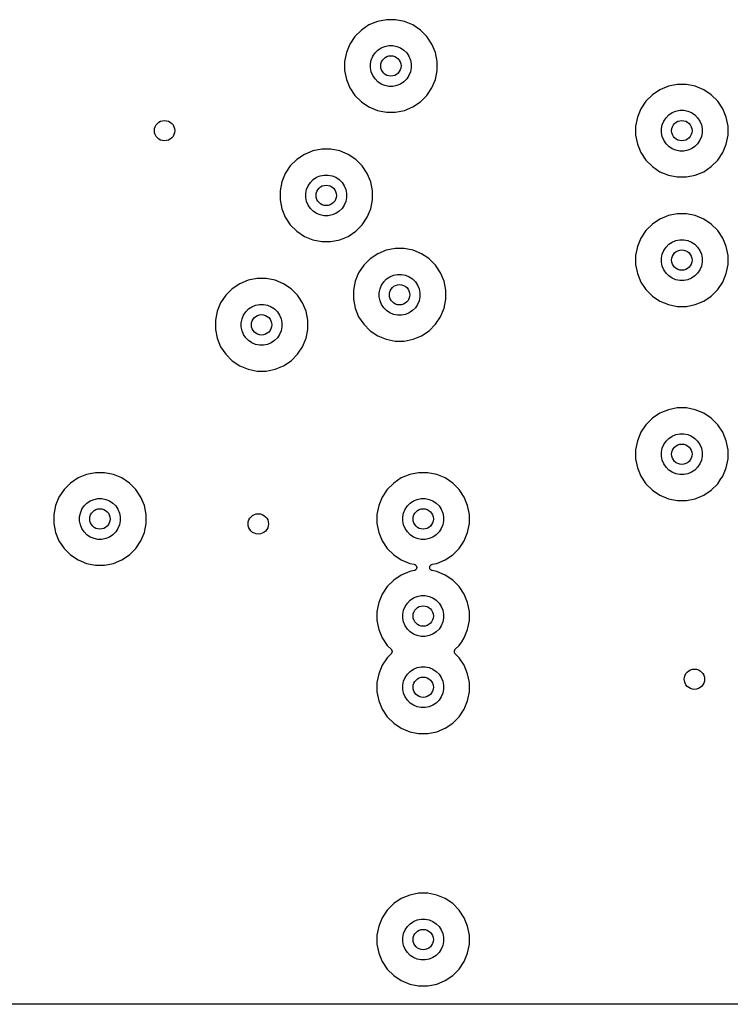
# Model space of a CAD drawing. Extents: x 1 to 139, y -76 to -1.
# Tile 9 of 26: x 40 to 54, y -76 to -56. Entities that reach past the tile are written whole.
import ezdxf

# ---------------------------------------------------------------- set-up
doc = ezdxf.new("R2010")
doc.units = 0
doc.header["$MEASUREMENT"] = 0
doc.layers.add('BLACK', color=7, linetype='CONTINUOUS')

msp = doc.modelspace()

# ---------------------------------------------------------------- linework, layer by layer
at = {"layer": 'BLACK', "linetype": 'CONTINUOUS'}
for p, q in [((47.1949, -56.3453), (47.0462, -56.4447)), ((47.3601, -56.2769), (47.1949, -56.3453)), ((47.5356, -56.242), (47.3601, -56.2769)), ((47.7144, -56.242), (47.5356, -56.242)), ((47.8899, -56.2769), (47.7144, -56.242)), ((48.0551, -56.3453), (47.8899, -56.2769)), ((48.2038, -56.4447), (48.0551, -56.3453)), ((46.9197, -56.5712), (46.8203, -56.7199)), ((47.0462, -56.4447), (46.9197, -56.5712)), ((48.3303, -56.5712), (48.2038, -56.4447)), ((48.4297, -56.7199), (48.3303, -56.5712)), ((46.8203, -56.7199), (46.7519, -56.8851)), ((47.37, -56.8393), (47.4355, -56.7955)), ((47.4355, -56.7955), (47.5083, -56.7654)), ((47.5083, -56.7654), (47.5856, -56.75)), ((47.5856, -56.75), (47.6644, -56.75)), ((47.6644, -56.75), (47.7417, -56.7654)), ((47.7417, -56.7654), (47.8145, -56.7955)), ((47.8145, -56.7955), (47.88, -56.8393)), ((48.4981, -56.8851), (48.4297, -56.7199)), ((46.7519, -56.8851), (46.717, -57.0606)), ((47.2404, -57.0333), (47.2705, -56.9605)), ((47.2705, -56.9605), (47.3143, -56.895)), ((47.3143, -56.895), (47.37, -56.8393)), ((47.88, -56.8393), (47.9357, -56.895)), ((47.9357, -56.895), (47.9795, -56.9605)), ((47.9795, -56.9605), (48.0096, -57.0333)), ((48.533, -57.0606), (48.4981, -56.8851)), ((46.717, -57.0606), (46.717, -57.2394)), ((47.225, -57.1106), (47.2404, -57.0333)), ((47.225, -57.1894), (47.225, -57.1106)), ((47.2404, -57.2667), (47.225, -57.1894)), ((48.0096, -57.0333), (48.025, -57.1106)), ((48.025, -57.1894), (48.0096, -57.2667)), ((48.025, -57.1106), (48.025, -57.1894)), ((48.533, -57.2394), (48.533, -57.0606)), ((46.717, -57.2394), (46.7519, -57.4149)), ((47.2705, -57.3395), (47.2404, -57.2667)), ((47.3143, -57.405), (47.2705, -57.3395)), ((47.9795, -57.3395), (47.9357, -57.405)), ((48.0096, -57.2667), (47.9795, -57.3395)), ((48.4981, -57.4149), (48.533, -57.2394)), ((46.7519, -57.4149), (46.8203, -57.5801)), ((46.8203, -57.5801), (46.9197, -57.7288)), ((47.37, -57.4607), (47.3143, -57.405)), ((47.4355, -57.5045), (47.37, -57.4607)), ((47.5083, -57.5346), (47.4355, -57.5045)), ((47.5856, -57.55), (47.5083, -57.5346)), ((47.6644, -57.55), (47.5856, -57.55)), ((47.7417, -57.5346), (47.6644, -57.55)), ((47.8145, -57.5045), (47.7417, -57.5346)), ((47.88, -57.4607), (47.8145, -57.5045)), ((47.9357, -57.405), (47.88, -57.4607)), ((48.3303, -57.7288), (48.4297, -57.5801)), ((48.4297, -57.5801), (48.4981, -57.4149)), ((53.0751, -57.5469), (52.9099, -57.6153)), ((53.2506, -57.512), (53.0751, -57.5469)), ((53.4294, -57.512), (53.2506, -57.512)), ((53.6049, -57.5469), (53.4294, -57.512)), ((53.7701, -57.6153), (53.6049, -57.5469)), ((46.9197, -57.7288), (47.0462, -57.8553)), ((48.2038, -57.8553), (48.3303, -57.7288)), ((52.7612, -57.7147), (52.6347, -57.8412)), ((52.9099, -57.6153), (52.7612, -57.7147)), ((53.9188, -57.7147), (53.7701, -57.6153)), ((54.0453, -57.8412), (53.9188, -57.7147)), ((47.0462, -57.8553), (47.1949, -57.9547)), ((47.1949, -57.9547), (47.3601, -58.0231)), ((47.8899, -58.0231), (48.0551, -57.9547)), ((48.0551, -57.9547), (48.2038, -57.8553)), ((52.6347, -57.8412), (52.5353, -57.9899)), ((54.1447, -57.9899), (54.0453, -57.8412)), ((47.3601, -58.0231), (47.5356, -58.058)), ((47.5356, -58.058), (47.7144, -58.058)), ((47.7144, -58.058), (47.8899, -58.0231)), ((52.4669, -58.1551), (52.432, -58.3306)), ((52.5353, -57.9899), (52.4669, -58.1551)), ((53.0293, -58.165), (53.085, -58.1093)), ((53.085, -58.1093), (53.1505, -58.0655)), ((53.1505, -58.0655), (53.2233, -58.0354)), ((53.2233, -58.0354), (53.3006, -58.02)), ((53.3006, -58.02), (53.3794, -58.02)), ((53.3794, -58.02), (53.4567, -58.0354)), ((53.4567, -58.0354), (53.5295, -58.0655)), ((53.5295, -58.0655), (53.595, -58.1093)), ((53.595, -58.1093), (53.6507, -58.165)), ((54.2131, -58.1551), (54.1447, -57.9899)), ((54.248, -58.3306), (54.2131, -58.1551)), ((52.432, -58.3306), (52.432, -58.5094)), ((52.94, -58.3806), (52.9554, -58.3033)), ((52.9554, -58.3033), (52.9855, -58.2305)), ((52.9855, -58.2305), (53.0293, -58.165)), ((53.6507, -58.165), (53.6945, -58.2305)), ((53.6945, -58.2305), (53.7246, -58.3033)), ((53.7246, -58.3033), (53.74, -58.3806)), ((54.248, -58.5094), (54.248, -58.3306)), ((52.432, -58.5094), (52.4669, -58.6849)), ((52.94, -58.4594), (52.94, -58.3806)), ((52.9554, -58.5367), (52.94, -58.4594)), ((52.9855, -58.6095), (52.9554, -58.5367)), ((53.7246, -58.5367), (53.6945, -58.6095)), ((53.74, -58.4594), (53.7246, -58.5367)), ((53.74, -58.3806), (53.74, -58.4594)), ((54.2131, -58.6849), (54.248, -58.5094)), ((52.4669, -58.6849), (52.5353, -58.8501)), ((53.0293, -58.675), (52.9855, -58.6095)), ((53.085, -58.7307), (53.0293, -58.675)), ((53.1505, -58.7745), (53.085, -58.7307)), ((53.595, -58.7307), (53.5295, -58.7745)), ((53.6507, -58.675), (53.595, -58.7307)), ((53.6945, -58.6095), (53.6507, -58.675)), ((54.1447, -58.8501), (54.2131, -58.6849)), ((45.9249, -58.8853), (45.7762, -58.9847)), ((46.0901, -58.8169), (45.9249, -58.8853)), ((46.2656, -58.782), (46.0901, -58.8169)), ((46.4444, -58.782), (46.2656, -58.782)), ((46.6199, -58.8169), (46.4444, -58.782)), ((46.7851, -58.8853), (46.6199, -58.8169)), ((46.9338, -58.9847), (46.7851, -58.8853)), ((52.5353, -58.8501), (52.6347, -58.9988)), ((53.2233, -58.8046), (53.1505, -58.7745)), ((53.3006, -58.82), (53.2233, -58.8046)), ((53.3794, -58.82), (53.3006, -58.82)), ((53.4567, -58.8046), (53.3794, -58.82)), ((53.5295, -58.7745), (53.4567, -58.8046)), ((54.0453, -58.9988), (54.1447, -58.8501)), ((45.6497, -59.1112), (45.5503, -59.2599)), ((45.7762, -58.9847), (45.6497, -59.1112)), ((47.0603, -59.1112), (46.9338, -58.9847)), ((47.1597, -59.2599), (47.0603, -59.1112)), ((52.6347, -58.9988), (52.7612, -59.1253)), ((52.7612, -59.1253), (52.9099, -59.2247)), ((53.7701, -59.2247), (53.9188, -59.1253)), ((53.9188, -59.1253), (54.0453, -58.9988)), ((45.5503, -59.2599), (45.4819, -59.4251)), ((46.1655, -59.3355), (46.2383, -59.3054)), ((46.2383, -59.3054), (46.3156, -59.29)), ((46.3156, -59.29), (46.3944, -59.29)), ((46.3944, -59.29), (46.4717, -59.3054)), ((46.4717, -59.3054), (46.5445, -59.3355)), ((47.2281, -59.4251), (47.1597, -59.2599)), ((52.9099, -59.2247), (53.0751, -59.2931)), ((53.0751, -59.2931), (53.2506, -59.328)), ((53.4294, -59.328), (53.6049, -59.2931)), ((53.6049, -59.2931), (53.7701, -59.2247)), ((45.4819, -59.4251), (45.447, -59.6006)), ((45.9704, -59.5733), (46.0005, -59.5005)), ((46.0005, -59.5005), (46.0443, -59.435)), ((46.0443, -59.435), (46.1, -59.3793)), ((46.1, -59.3793), (46.1655, -59.3355)), ((46.5445, -59.3355), (46.61, -59.3793)), ((46.61, -59.3793), (46.6657, -59.435)), ((46.6657, -59.435), (46.7095, -59.5005)), ((46.7095, -59.5005), (46.7396, -59.5733)), ((47.263, -59.6006), (47.2281, -59.4251)), ((53.2506, -59.328), (53.4294, -59.328)), ((45.447, -59.6006), (45.447, -59.7794)), ((45.955, -59.6506), (45.9704, -59.5733)), ((45.955, -59.7294), (45.955, -59.6506)), ((46.7396, -59.5733), (46.755, -59.6506)), ((46.755, -59.6506), (46.755, -59.7294)), ((47.263, -59.7794), (47.263, -59.6006)), ((45.447, -59.7794), (45.4819, -59.9549)), ((45.9704, -59.8067), (45.955, -59.7294)), ((46.0005, -59.8795), (45.9704, -59.8067)), ((46.0443, -59.945), (46.0005, -59.8795)), ((46.7095, -59.8795), (46.6657, -59.945)), ((46.7396, -59.8067), (46.7095, -59.8795)), ((46.755, -59.7294), (46.7396, -59.8067)), ((47.2281, -59.9549), (47.263, -59.7794)), ((45.4819, -59.9549), (45.5503, -60.1201)), ((46.1, -60.0007), (46.0443, -59.945)), ((46.1655, -60.0445), (46.1, -60.0007)), ((46.2383, -60.0746), (46.1655, -60.0445)), ((46.3156, -60.09), (46.2383, -60.0746)), ((46.3944, -60.09), (46.3156, -60.09)), ((46.4717, -60.0746), (46.3944, -60.09)), ((46.5445, -60.0445), (46.4717, -60.0746)), ((46.61, -60.0007), (46.5445, -60.0445)), ((46.6657, -59.945), (46.61, -60.0007)), ((47.1597, -60.1201), (47.2281, -59.9549)), ((53.0751, -60.0869), (52.9099, -60.1553)), ((53.2506, -60.052), (53.0751, -60.0869)), ((53.4294, -60.052), (53.2506, -60.052)), ((53.6049, -60.0869), (53.4294, -60.052)), ((53.7701, -60.1553), (53.6049, -60.0869)), ((45.5503, -60.1201), (45.6497, -60.2688)), ((45.6497, -60.2688), (45.7762, -60.3953)), ((46.9338, -60.3953), (47.0603, -60.2688)), ((47.0603, -60.2688), (47.1597, -60.1201)), ((52.7612, -60.2547), (52.6347, -60.3812)), ((52.9099, -60.1553), (52.7612, -60.2547)), ((53.9188, -60.2547), (53.7701, -60.1553)), ((54.0453, -60.3812), (53.9188, -60.2547)), ((45.7762, -60.3953), (45.9249, -60.4947)), ((46.7851, -60.4947), (46.9338, -60.3953)), ((52.6347, -60.3812), (52.5353, -60.5299)), ((54.1447, -60.5299), (54.0453, -60.3812)), ((45.9249, -60.4947), (46.0901, -60.5631)), ((46.0901, -60.5631), (46.2656, -60.598)), ((46.2656, -60.598), (46.4444, -60.598)), ((46.4444, -60.598), (46.6199, -60.5631)), ((46.6199, -60.5631), (46.7851, -60.4947)), ((52.5353, -60.5299), (52.4669, -60.6951)), ((53.0293, -60.705), (53.085, -60.6493)), ((53.085, -60.6493), (53.1505, -60.6055)), ((53.1505, -60.6055), (53.2233, -60.5754)), ((53.2233, -60.5754), (53.3006, -60.56)), ((53.3006, -60.56), (53.3794, -60.56)), ((53.3794, -60.56), (53.4567, -60.5754)), ((53.4567, -60.5754), (53.5295, -60.6055)), ((53.5295, -60.6055), (53.595, -60.6493)), ((53.595, -60.6493), (53.6507, -60.705)), ((54.2131, -60.6951), (54.1447, -60.5299)), ((47.3656, -60.8353), (47.2169, -60.9347)), ((47.5308, -60.7669), (47.3656, -60.8353)), ((47.7063, -60.732), (47.5308, -60.7669)), ((47.8851, -60.732), (47.7063, -60.732)), ((48.0606, -60.7669), (47.8851, -60.732)), ((48.2258, -60.8353), (48.0606, -60.7669)), ((48.3482, -60.9171), (48.2258, -60.8353)), ((52.4669, -60.6951), (52.432, -60.8706)), ((52.94, -60.9206), (52.9554, -60.8433)), ((52.9554, -60.8433), (52.9855, -60.7705)), ((52.9855, -60.7705), (53.0293, -60.705)), ((53.6507, -60.705), (53.6945, -60.7705)), ((53.6945, -60.7705), (53.7246, -60.8433)), ((53.7246, -60.8433), (53.74, -60.9206)), ((54.248, -60.8706), (54.2131, -60.6951)), ((47.2169, -60.9347), (47.0904, -61.0612)), ((48.3745, -60.9347), (48.3482, -60.9171)), ((48.3482, -60.9171), (48.3482, -60.9171)), ((48.501, -61.0612), (48.3745, -60.9347)), ((52.432, -60.8706), (52.432, -61.0494)), ((52.432, -61.0494), (52.4669, -61.2249)), ((52.94, -60.9994), (52.94, -60.9206)), ((52.9554, -61.0767), (52.94, -60.9994)), ((53.74, -60.9994), (53.7246, -61.0767)), ((53.74, -60.9206), (53.74, -60.9994)), ((54.2131, -61.2249), (54.248, -61.0494)), ((54.248, -61.0494), (54.248, -60.8706)), ((46.991, -61.2099), (46.9226, -61.3751)), ((47.0904, -61.0612), (46.991, -61.2099)), ((47.679, -61.2554), (47.7563, -61.24)), ((47.7563, -61.24), (47.8351, -61.24)), ((47.8351, -61.24), (47.9124, -61.2554)), ((48.6004, -61.2099), (48.501, -61.0612)), ((48.6688, -61.3751), (48.6004, -61.2099)), ((52.4669, -61.2249), (52.5353, -61.3901)), ((52.9855, -61.1495), (52.9554, -61.0767)), ((53.0293, -61.215), (52.9855, -61.1495)), ((53.085, -61.2707), (53.0293, -61.215)), ((53.6507, -61.215), (53.595, -61.2707)), ((53.6945, -61.1495), (53.6507, -61.215)), ((53.7246, -61.0767), (53.6945, -61.1495)), ((54.1447, -61.3901), (54.2131, -61.2249)), ((44.6549, -61.4253), (44.5062, -61.5247)), ((44.8201, -61.3569), (44.6549, -61.4253)), ((44.9956, -61.322), (44.8201, -61.3569)), ((45.1744, -61.322), (44.9956, -61.322)), ((45.3499, -61.3569), (45.1744, -61.322)), ((45.5151, -61.4253), (45.3499, -61.3569)), ((45.6638, -61.5247), (45.5151, -61.4253)), ((46.9226, -61.3751), (46.8877, -61.5506)), ((47.4412, -61.4505), (47.485, -61.385)), ((47.485, -61.385), (47.5407, -61.3293)), ((47.5407, -61.3293), (47.6062, -61.2855)), ((47.6062, -61.2855), (47.679, -61.2554)), ((47.9124, -61.2554), (47.9852, -61.2855)), ((47.9852, -61.2855), (48.0507, -61.3293)), ((48.0507, -61.3293), (48.1064, -61.385)), ((48.1064, -61.385), (48.1502, -61.4505)), ((48.7037, -61.5506), (48.6688, -61.3751)), ((52.5353, -61.3901), (52.6347, -61.5388)), ((53.1505, -61.3145), (53.085, -61.2707)), ((53.2233, -61.3446), (53.1505, -61.3145)), ((53.3006, -61.36), (53.2233, -61.3446)), ((53.3794, -61.36), (53.3006, -61.36)), ((53.4567, -61.3446), (53.3794, -61.36)), ((53.5295, -61.3145), (53.4567, -61.3446)), ((53.595, -61.2707), (53.5295, -61.3145)), ((54.0453, -61.5388), (54.1447, -61.3901)), ((44.5062, -61.5247), (44.3797, -61.6512)), ((45.7903, -61.6512), (45.6638, -61.5247)), ((46.8877, -61.5506), (46.8877, -61.7294)), ((47.3957, -61.6006), (47.4111, -61.5233)), ((47.3957, -61.6794), (47.3957, -61.6006)), ((47.4111, -61.5233), (47.4412, -61.4505)), ((48.1502, -61.4505), (48.1803, -61.5233)), ((48.1803, -61.5233), (48.1957, -61.6006)), ((48.1957, -61.6006), (48.1957, -61.6794)), ((48.7037, -61.7294), (48.7037, -61.5506)), ((52.6347, -61.5388), (52.7612, -61.6653)), ((53.9188, -61.6653), (54.0453, -61.5388)), ((44.2803, -61.7999), (44.2119, -61.9651)), ((44.3797, -61.6512), (44.2803, -61.7999)), ((44.9683, -61.8454), (45.0456, -61.83)), ((45.0456, -61.83), (45.1244, -61.83)), ((45.1244, -61.83), (45.2017, -61.8454)), ((45.8897, -61.7999), (45.7903, -61.6512)), ((45.9581, -61.9651), (45.8897, -61.7999)), ((46.8877, -61.7294), (46.9226, -61.9049)), ((47.4111, -61.7567), (47.3957, -61.6794)), ((47.4412, -61.8295), (47.4111, -61.7567)), ((47.485, -61.895), (47.4412, -61.8295)), ((48.1502, -61.8295), (48.1064, -61.895)), ((48.1803, -61.7567), (48.1502, -61.8295)), ((48.1957, -61.6794), (48.1803, -61.7567)), ((48.6688, -61.9049), (48.7037, -61.7294)), ((52.7612, -61.6653), (52.9099, -61.7647)), ((52.9099, -61.7647), (53.0751, -61.8331)), ((53.0751, -61.8331), (53.2506, -61.868)), ((53.4294, -61.868), (53.6049, -61.8331)), ((53.6049, -61.8331), (53.7701, -61.7647)), ((53.7701, -61.7647), (53.9188, -61.6653)), ((44.2119, -61.9651), (44.177, -62.1406)), ((44.7305, -62.0405), (44.7743, -61.975)), ((44.7743, -61.975), (44.83, -61.9193)), ((44.83, -61.9193), (44.8955, -61.8755)), ((44.8955, -61.8755), (44.9683, -61.8454)), ((45.2017, -61.8454), (45.2745, -61.8755)), ((45.2745, -61.8755), (45.34, -61.9193)), ((45.34, -61.9193), (45.3957, -61.975)), ((45.3957, -61.975), (45.4395, -62.0405)), ((45.993, -62.1406), (45.9581, -61.9651)), ((46.9226, -61.9049), (46.991, -62.0701)), ((47.5407, -61.9507), (47.485, -61.895)), ((47.6062, -61.9945), (47.5407, -61.9507)), ((47.679, -62.0246), (47.6062, -61.9945)), ((47.7563, -62.04), (47.679, -62.0246)), ((47.9124, -62.0246), (47.8351, -62.04)), ((47.9852, -61.9945), (47.9124, -62.0246)), ((48.0507, -61.9507), (47.9852, -61.9945)), ((48.1064, -61.895), (48.0507, -61.9507)), ((48.6004, -62.0701), (48.6688, -61.9049)), ((53.2506, -61.868), (53.4294, -61.868)), ((44.177, -62.1406), (44.177, -62.3194)), ((44.685, -62.1906), (44.7004, -62.1133)), ((44.685, -62.2694), (44.685, -62.1906)), ((44.7004, -62.1133), (44.7305, -62.0405)), ((45.4395, -62.0405), (45.4696, -62.1133)), ((45.4696, -62.1133), (45.485, -62.1906)), ((45.485, -62.1906), (45.485, -62.2694)), ((45.993, -62.3194), (45.993, -62.1406)), ((46.991, -62.0701), (47.0904, -62.2188)), ((47.0904, -62.2188), (47.2169, -62.3453)), ((47.8351, -62.04), (47.7563, -62.04)), ((48.3745, -62.3453), (48.501, -62.2188)), ((48.501, -62.2188), (48.6004, -62.0701)), ((44.177, -62.3194), (44.2119, -62.4949)), ((44.7004, -62.3467), (44.685, -62.2694)), ((44.7305, -62.4195), (44.7004, -62.3467)), ((45.4696, -62.3467), (45.4395, -62.4195)), ((45.485, -62.2694), (45.4696, -62.3467)), ((45.9581, -62.4949), (45.993, -62.3194)), ((47.2169, -62.3453), (47.3656, -62.4447)), ((48.2258, -62.4447), (48.3745, -62.3453)), ((44.2119, -62.4949), (44.2803, -62.6601)), ((44.7743, -62.485), (44.7305, -62.4195)), ((44.83, -62.5407), (44.7743, -62.485)), ((44.8955, -62.5845), (44.83, -62.5407)), ((44.9683, -62.6146), (44.8955, -62.5845)), ((45.2745, -62.5845), (45.2017, -62.6146)), ((45.34, -62.5407), (45.2745, -62.5845)), ((45.3957, -62.485), (45.34, -62.5407)), ((45.4395, -62.4195), (45.3957, -62.485)), ((45.8897, -62.6601), (45.9581, -62.4949)), ((47.3656, -62.4447), (47.5308, -62.5131)), ((47.5308, -62.5131), (47.7063, -62.548)), ((47.7063, -62.548), (47.8851, -62.548)), ((47.8851, -62.548), (48.0606, -62.5131)), ((48.0606, -62.5131), (48.2258, -62.4447)), ((44.2803, -62.6601), (44.3797, -62.8088)), ((45.0456, -62.63), (44.9683, -62.6146)), ((45.1244, -62.63), (45.0456, -62.63)), ((45.2017, -62.6146), (45.1244, -62.63)), ((45.7903, -62.8088), (45.8897, -62.6601)), ((44.3797, -62.8088), (44.5062, -62.9353)), ((44.5062, -62.9353), (44.6549, -63.0347)), ((45.5151, -63.0347), (45.6638, -62.9353)), ((45.6638, -62.9353), (45.7903, -62.8088)), ((44.6549, -63.0347), (44.8201, -63.1031)), ((44.8201, -63.1031), (44.9956, -63.138)), ((44.9956, -63.138), (45.1744, -63.138)), ((45.1744, -63.138), (45.3499, -63.1031)), ((45.3499, -63.1031), (45.5151, -63.0347)), ((53.0751, -63.8969), (52.9099, -63.9653)), ((53.2506, -63.862), (53.0751, -63.8969)), ((53.4294, -63.862), (53.2506, -63.862)), ((53.6049, -63.8969), (53.4294, -63.862)), ((53.7701, -63.9653), (53.6049, -63.8969)), ((52.7612, -64.0647), (52.6347, -64.1912)), ((52.9099, -63.9653), (52.7612, -64.0647)), ((53.9188, -64.0647), (53.7701, -63.9653)), ((54.0453, -64.1912), (53.9188, -64.0647)), ((52.5353, -64.3399), (52.4669, -64.5051)), ((52.6347, -64.1912), (52.5353, -64.3399)), ((54.1447, -64.3399), (54.0453, -64.1912)), ((54.2131, -64.5051), (54.1447, -64.3399)), ((52.4669, -64.5051), (52.432, -64.6806)), ((52.9855, -64.5805), (53.0293, -64.515)), ((53.0293, -64.515), (53.085, -64.4593)), ((53.085, -64.4593), (53.1505, -64.4155)), ((53.1505, -64.4155), (53.2233, -64.3854)), ((53.2233, -64.3854), (53.3006, -64.37)), ((53.3006, -64.37), (53.3794, -64.37)), ((53.3794, -64.37), (53.4567, -64.3854)), ((53.4567, -64.3854), (53.5295, -64.4155)), ((53.5295, -64.4155), (53.595, -64.4593)), ((53.595, -64.4593), (53.6507, -64.515)), ((53.6507, -64.515), (53.6945, -64.5805)), ((54.248, -64.6806), (54.2131, -64.5051)), ((52.432, -64.6806), (52.432, -64.8594)), ((52.94, -64.7306), (52.9554, -64.6533)), ((52.94, -64.8094), (52.94, -64.7306)), ((52.9554, -64.6533), (52.9855, -64.5805)), ((53.6945, -64.5805), (53.7246, -64.6533)), ((53.7246, -64.6533), (53.74, -64.7306)), ((53.74, -64.7306), (53.74, -64.8094)), ((54.248, -64.8594), (54.248, -64.6806)), ((52.432, -64.8594), (52.4669, -65.0349)), ((52.9554, -64.8867), (52.94, -64.8094)), ((52.9855, -64.9595), (52.9554, -64.8867)), ((53.7246, -64.8867), (53.6945, -64.9595)), ((53.74, -64.8094), (53.7246, -64.8867)), ((54.2131, -65.0349), (54.248, -64.8594)), ((52.4669, -65.0349), (52.5353, -65.2001)), ((53.0293, -65.025), (52.9855, -64.9595)), ((53.085, -65.0807), (53.0293, -65.025)), ((53.1505, -65.1245), (53.085, -65.0807)), ((53.595, -65.0807), (53.5295, -65.1245)), ((53.6507, -65.025), (53.595, -65.0807)), ((53.6945, -64.9595), (53.6507, -65.025)), ((54.1447, -65.2001), (54.2131, -65.0349)), ((41.4799, -65.2353), (41.3312, -65.3347)), ((41.6451, -65.1669), (41.4799, -65.2353)), ((41.8206, -65.132), (41.6451, -65.1669)), ((41.9994, -65.132), (41.8206, -65.132)), ((42.1749, -65.1669), (41.9994, -65.132)), ((42.3401, -65.2353), (42.1749, -65.1669)), ((42.4888, -65.3347), (42.3401, -65.2353)), ((47.8299, -65.2353), (47.6812, -65.3347)), ((47.9951, -65.1669), (47.8299, -65.2353)), ((48.1706, -65.132), (47.9951, -65.1669)), ((48.3494, -65.132), (48.1706, -65.132)), ((48.5249, -65.1669), (48.3494, -65.132)), ((48.6901, -65.2353), (48.5249, -65.1669)), ((48.8388, -65.3347), (48.6901, -65.2353)), ((52.5353, -65.2001), (52.6347, -65.3488)), ((53.2233, -65.1546), (53.1505, -65.1245)), ((53.3006, -65.17), (53.2233, -65.1546)), ((53.3794, -65.17), (53.3006, -65.17)), ((53.4567, -65.1546), (53.3794, -65.17)), ((53.5295, -65.1245), (53.4567, -65.1546)), ((54.0453, -65.3488), (54.0953, -65.274)), ((54.0953, -65.274), (54.1447, -65.2001)), ((54.0953, -65.274), (54.0953, -65.274)), ((41.2047, -65.4612), (41.1053, -65.6099)), ((41.3312, -65.3347), (41.2047, -65.4612)), ((42.6153, -65.4612), (42.4888, -65.3347)), ((42.7147, -65.6099), (42.6153, -65.4612)), ((47.5547, -65.4612), (47.4553, -65.6099)), ((47.6812, -65.3347), (47.5547, -65.4612)), ((48.9653, -65.4612), (48.8388, -65.3347)), ((49.0647, -65.6099), (48.9653, -65.4612)), ((52.6347, -65.3488), (52.7612, -65.4753)), ((52.7612, -65.4753), (52.9099, -65.5747)), ((53.7701, -65.5747), (53.9188, -65.4753)), ((53.9188, -65.4753), (54.0453, -65.3488)), ((41.1053, -65.6099), (41.0369, -65.7751)), ((41.655, -65.7293), (41.7205, -65.6855)), ((41.7205, -65.6855), (41.7933, -65.6554)), ((41.7933, -65.6554), (41.8706, -65.64)), ((41.8706, -65.64), (41.9494, -65.64)), ((41.9494, -65.64), (42.0267, -65.6554)), ((42.0267, -65.6554), (42.0995, -65.6855)), ((42.0995, -65.6855), (42.165, -65.7293)), ((42.7831, -65.7751), (42.7147, -65.6099)), ((47.4553, -65.6099), (47.3869, -65.7751)), ((48.005, -65.7293), (48.0705, -65.6855)), ((48.0705, -65.6855), (48.1433, -65.6554)), ((48.1433, -65.6554), (48.2206, -65.64)), ((48.2206, -65.64), (48.2994, -65.64)), ((48.2994, -65.64), (48.3767, -65.6554)), ((48.3767, -65.6554), (48.4495, -65.6855)), ((48.4495, -65.6855), (48.515, -65.7293)), ((49.1331, -65.7751), (49.0647, -65.6099)), ((52.9099, -65.5747), (53.0751, -65.6431)), ((53.0751, -65.6431), (53.2506, -65.678)), ((53.2506, -65.678), (53.4294, -65.678)), ((53.4294, -65.678), (53.6049, -65.6431)), ((53.6049, -65.6431), (53.7701, -65.5747)), ((41.0369, -65.7751), (41.002, -65.9506)), ((41.5254, -65.9233), (41.5555, -65.8505)), ((41.5555, -65.8505), (41.5993, -65.785)), ((41.5993, -65.785), (41.655, -65.7293)), ((42.165, -65.7293), (42.2207, -65.785)), ((42.2207, -65.785), (42.2645, -65.8505)), ((42.2645, -65.8505), (42.2946, -65.9233)), ((42.818, -65.9506), (42.7831, -65.7751)), ((47.3869, -65.7751), (47.352, -65.9506)), ((47.8754, -65.9233), (47.9055, -65.8505)), ((47.9055, -65.8505), (47.9493, -65.785)), ((47.9493, -65.785), (48.005, -65.7293)), ((48.515, -65.7293), (48.5707, -65.785)), ((48.5707, -65.785), (48.6145, -65.8505)), ((48.6145, -65.8505), (48.6446, -65.9233)), ((49.168, -65.9506), (49.1331, -65.7751)), ((41.002, -65.9506), (41.002, -66.1294)), ((41.51, -66.0006), (41.5254, -65.9233)), ((41.51, -66.0794), (41.51, -66.0006)), ((41.5254, -66.1567), (41.51, -66.0794)), ((42.2946, -65.9233), (42.31, -66.0006)), ((42.31, -66.0794), (42.2946, -66.1567)), ((42.31, -66.0006), (42.31, -66.0794)), ((42.818, -66.1294), (42.818, -65.9506)), ((47.352, -65.9506), (47.352, -66.1294)), ((47.86, -66.0006), (47.8754, -65.9233)), ((47.86, -66.0794), (47.86, -66.0006)), ((47.8754, -66.1567), (47.86, -66.0794)), ((48.6446, -65.9233), (48.66, -66.0006)), ((48.66, -66.0794), (48.6446, -66.1567)), ((48.66, -66.0006), (48.66, -66.0794)), ((49.168, -66.1294), (49.168, -65.9506)), ((41.002, -66.1294), (41.0369, -66.3049)), ((41.5555, -66.2295), (41.5254, -66.1567)), ((41.5993, -66.295), (41.5555, -66.2295)), ((42.2645, -66.2295), (42.2207, -66.295)), ((42.2946, -66.1567), (42.2645, -66.2295)), ((42.7831, -66.3049), (42.818, -66.1294)), ((47.352, -66.1294), (47.3869, -66.3049)), ((47.9055, -66.2295), (47.8754, -66.1567)), ((47.9493, -66.295), (47.9055, -66.2295)), ((48.6145, -66.2295), (48.5707, -66.295)), ((48.6446, -66.1567), (48.6145, -66.2295)), ((49.1331, -66.3049), (49.168, -66.1294)), ((41.0369, -66.3049), (41.1053, -66.4701)), ((41.1053, -66.4701), (41.2047, -66.6188)), ((41.655, -66.3507), (41.5993, -66.295)), ((41.7205, -66.3945), (41.655, -66.3507)), ((41.7933, -66.4246), (41.7205, -66.3945)), ((41.8706, -66.44), (41.7933, -66.4246)), ((41.9494, -66.44), (41.8706, -66.44)), ((42.0267, -66.4246), (41.9494, -66.44)), ((42.0995, -66.3945), (42.0267, -66.4246)), ((42.165, -66.3507), (42.0995, -66.3945)), ((42.2207, -66.295), (42.165, -66.3507)), ((42.6153, -66.6188), (42.7147, -66.4701)), ((42.7147, -66.4701), (42.7831, -66.3049)), ((47.3869, -66.3049), (47.4553, -66.4701)), ((47.4553, -66.4701), (47.5547, -66.6188)), ((48.005, -66.3507), (47.9493, -66.295)), ((48.0705, -66.3945), (48.005, -66.3507)), ((48.1433, -66.4246), (48.0705, -66.3945)), ((48.2206, -66.44), (48.1433, -66.4246)), ((48.2994, -66.44), (48.2206, -66.44)), ((48.3767, -66.4246), (48.2994, -66.44)), ((48.4495, -66.3945), (48.3767, -66.4246)), ((48.515, -66.3507), (48.4495, -66.3945)), ((48.5707, -66.295), (48.515, -66.3507)), ((49.0153, -66.544), (49.0647, -66.4701)), ((49.0647, -66.4701), (49.1331, -66.3049)), ((41.2047, -66.6188), (41.3312, -66.7453)), ((42.4888, -66.7453), (42.6153, -66.6188)), ((47.5547, -66.6188), (47.6812, -66.7453)), ((48.8388, -66.7453), (48.9653, -66.6188)), ((48.9653, -66.6188), (49.0153, -66.544)), ((49.0153, -66.544), (49.0153, -66.544)), ((41.3312, -66.7453), (41.4799, -66.8447)), ((41.4799, -66.8447), (41.6451, -66.9131)), ((42.1749, -66.9131), (42.3401, -66.8447)), ((42.3401, -66.8447), (42.4888, -66.7453)), ((47.6812, -66.7453), (47.8299, -66.8447)), ((47.8299, -66.8447), (47.9951, -66.9131)), ((48.5249, -66.9131), (48.6901, -66.8447)), ((48.6901, -66.8447), (48.8388, -66.7453)), ((41.6451, -66.9131), (41.8206, -66.948)), ((41.8206, -66.948), (41.9994, -66.948)), ((41.9994, -66.948), (42.1749, -66.9131)), ((47.9951, -66.9131), (48.0812, -66.9302)), ((48.0812, -66.9302), (48.0819, -66.9304)), ((48.0819, -66.9304), (48.0819, -66.9304)), ((48.0819, -66.9304), (48.0819, -66.9304)), ((48.0819, -66.9304), (48.0821, -66.9304)), ((48.0821, -66.9304), (48.0879, -66.9323)), ((48.0879, -66.9323), (48.0938, -66.9341)), ((48.0989, -67.048), (48.093, -67.0512)), ((48.0938, -66.9341), (48.0938, -66.9341)), ((48.0938, -66.9341), (48.0939, -66.9342)), ((48.0939, -66.9342), (48.099, -66.937)), ((48.1039, -67.0454), (48.0989, -67.048)), ((48.099, -66.937), (48.1046, -66.9401)), ((48.104, -67.0454), (48.1039, -67.0454)), ((48.1039, -67.0454), (48.1039, -67.0454)), ((48.1087, -67.0415), (48.104, -67.0454)), ((48.1046, -66.9401), (48.1047, -66.9401)), ((48.1047, -66.9401), (48.1047, -66.9401)), ((48.1047, -66.9401), (48.1092, -66.9439)), ((48.1135, -67.0376), (48.1087, -67.0415)), ((48.1092, -66.9439), (48.1141, -66.948)), ((48.1136, -67.0375), (48.1135, -67.0375)), ((48.1135, -67.0375), (48.1135, -67.0376)), ((48.1174, -67.0329), (48.1136, -67.0375)), ((48.1141, -66.948), (48.1142, -66.9481)), ((48.1142, -66.9481), (48.1142, -66.9481)), ((48.1142, -66.9481), (48.118, -66.9528)), ((48.1214, -67.0281), (48.1174, -67.0329)), ((48.118, -66.9528), (48.1219, -66.9577)), ((48.1215, -67.028), (48.1214, -67.028)), ((48.1214, -67.028), (48.1214, -67.0281)), ((48.1245, -67.0224), (48.1215, -67.028)), ((48.1219, -66.9577), (48.1219, -66.9577)), ((48.1219, -66.9577), (48.122, -66.9578)), ((48.122, -66.9578), (48.1249, -66.9634)), ((48.1273, -67.0172), (48.1245, -67.0224)), ((48.1249, -66.9634), (48.1277, -66.9687)), ((48.1274, -67.0171), (48.1273, -67.0171)), ((48.1273, -67.0171), (48.1273, -67.0172)), ((48.1292, -67.011), (48.1274, -67.0171)), ((48.1277, -66.9687), (48.1277, -66.9687)), ((48.1277, -66.9687), (48.1277, -66.9688)), ((48.1277, -66.9688), (48.1296, -66.9751)), ((48.131, -67.0053), (48.1292, -67.011)), ((48.1296, -66.9751), (48.1312, -66.9805)), ((48.1317, -66.9988), (48.131, -67.0052)), ((48.131, -67.0052), (48.131, -67.0053)), ((48.131, -67.0053), (48.131, -67.0053)), ((48.1312, -66.9805), (48.1312, -66.9806)), ((48.1312, -66.9806), (48.1312, -66.9807)), ((48.1312, -66.9807), (48.1317, -66.9868)), ((48.1317, -66.9868), (48.1323, -66.9929)), ((48.1323, -66.993), (48.1317, -66.9988)), ((48.1323, -66.9929), (48.1323, -66.9929)), ((48.1323, -66.9929), (48.1323, -66.993)), ((48.3877, -66.992), (48.3883, -66.986)), ((48.3877, -66.9921), (48.3877, -66.992)), ((48.3882, -66.9979), (48.3877, -66.9921)), ((48.3877, -66.9921), (48.3877, -66.9921)), ((48.3888, -67.0043), (48.3882, -66.9979)), ((48.3883, -66.986), (48.389, -66.9798)), ((48.3888, -67.0044), (48.3888, -67.0043)), ((48.3888, -67.0045), (48.3888, -67.0044)), ((48.3904, -67.0096), (48.3888, -67.0045)), ((48.389, -66.9797), (48.3908, -66.9738)), ((48.389, -66.9798), (48.389, -66.9797)), ((48.389, -66.9797), (48.389, -66.9797)), ((48.3923, -67.0162), (48.3904, -67.0096)), ((48.3908, -66.9738), (48.3926, -66.9679)), ((48.3923, -67.0163), (48.3923, -67.0162)), ((48.3951, -67.0216), (48.3923, -67.0163)), ((48.3923, -67.0163), (48.3923, -67.0163)), ((48.3926, -66.9679), (48.3927, -66.9679)), ((48.3927, -66.9678), (48.3956, -66.9624)), ((48.3927, -66.9679), (48.3927, -66.9678)), ((48.398, -67.0272), (48.3951, -67.0216)), ((48.3956, -66.9624), (48.3985, -66.957)), ((48.3981, -67.0273), (48.398, -67.0272)), ((48.402, -67.0322), (48.3981, -67.0273)), ((48.3981, -67.0273), (48.3981, -67.0273)), ((48.3985, -66.957), (48.3986, -66.957)), ((48.3986, -66.9569), (48.4026, -66.9521)), ((48.3986, -66.957), (48.3986, -66.9569)), ((48.4058, -67.0369), (48.402, -67.0322)), ((48.4026, -66.9521), (48.4064, -66.9475)), ((48.4059, -67.037), (48.4058, -67.0369)), ((48.4058, -67.0369), (48.4058, -67.0369)), ((48.4109, -67.0412), (48.4059, -67.037)), ((48.4064, -66.9475), (48.4065, -66.9475)), ((48.4065, -66.9474), (48.4113, -66.9435)), ((48.4065, -66.9475), (48.4065, -66.9474)), ((48.4153, -67.0449), (48.4109, -67.0412)), ((48.4113, -66.9435), (48.416, -66.9396)), ((48.4154, -67.0449), (48.4153, -67.0449)), ((48.4153, -67.0449), (48.4153, -67.0449)), ((48.421, -67.048), (48.4154, -67.0449)), ((48.416, -66.9396), (48.4161, -66.9396)), ((48.4161, -66.9396), (48.4212, -66.9369)), ((48.4161, -66.9396), (48.4161, -66.9396)), ((48.4261, -67.0508), (48.421, -67.048)), ((48.4212, -66.9369), (48.427, -66.9338)), ((48.4262, -67.0509), (48.4261, -67.0508)), ((48.427, -66.9338), (48.427, -66.9338)), ((48.427, -66.9338), (48.4271, -66.9338)), ((48.4271, -66.9338), (48.4328, -66.932)), ((48.4328, -66.932), (48.4388, -66.9302)), ((48.4388, -66.9302), (48.4389, -66.9302)), ((48.4389, -66.9302), (48.5249, -66.9131)), ((48.4389, -66.9302), (48.4389, -66.9302)), ((48.4389, -66.9302), (48.4389, -66.9302)), ((47.6812, -67.2397), (47.5547, -67.3662)), ((47.8299, -67.1403), (47.6812, -67.2397)), ((47.9951, -67.0719), (47.8299, -67.1403)), ((48.0811, -67.0548), (47.9951, -67.0719)), ((48.0812, -67.0548), (48.0811, -67.0548)), ((48.0811, -67.0548), (48.0811, -67.0548)), ((48.0811, -67.0548), (48.0811, -67.0548)), ((48.0873, -67.0529), (48.0812, -67.0548)), ((48.0929, -67.0512), (48.0873, -67.0529)), ((48.093, -67.0512), (48.0929, -67.0512)), ((48.093, -67.0512), (48.093, -67.0512)), ((48.4321, -67.0527), (48.4262, -67.0509)), ((48.4262, -67.0509), (48.4262, -67.0509)), ((48.4379, -67.0546), (48.4321, -67.0527)), ((48.4381, -67.0546), (48.4379, -67.0546)), ((48.4388, -67.0548), (48.4381, -67.0546)), ((48.4381, -67.0546), (48.4381, -67.0546)), ((48.4381, -67.0546), (48.4381, -67.0546)), ((48.5249, -67.0719), (48.4388, -67.0548)), ((48.6901, -67.1403), (48.5249, -67.0719)), ((48.8388, -67.2397), (48.6901, -67.1403)), ((48.9653, -67.3662), (48.8388, -67.2397)), ((47.5547, -67.3662), (47.4553, -67.5149)), ((49.0647, -67.5149), (48.9653, -67.3662)), ((47.4553, -67.5149), (47.3869, -67.6801)), ((48.005, -67.6343), (48.0705, -67.5905)), ((48.0705, -67.5905), (48.1433, -67.5604)), ((48.1433, -67.5604), (48.2206, -67.545)), ((48.2206, -67.545), (48.2994, -67.545)), ((48.2994, -67.545), (48.3767, -67.5604)), ((48.3767, -67.5604), (48.4495, -67.5905)), ((48.4495, -67.5905), (48.515, -67.6343)), ((49.1331, -67.6801), (49.0647, -67.5149)), ((47.3869, -67.6801), (47.352, -67.8556)), ((47.8754, -67.8283), (47.9055, -67.7555)), ((47.9055, -67.7555), (47.9493, -67.69)), ((47.9493, -67.69), (48.005, -67.6343)), ((48.515, -67.6343), (48.5707, -67.69)), ((48.5707, -67.69), (48.6145, -67.7555)), ((48.6145, -67.7555), (48.6446, -67.8283)), ((49.168, -67.8556), (49.1331, -67.6801)), ((47.352, -67.8556), (47.352, -68.0344)), ((47.86, -67.9056), (47.8754, -67.8283)), ((47.86, -67.9844), (47.86, -67.9056)), ((47.8754, -68.0617), (47.86, -67.9844)), ((48.6446, -67.8283), (48.66, -67.9056)), ((48.66, -67.9844), (48.6446, -68.0617)), ((48.66, -67.9056), (48.66, -67.9844)), ((49.168, -68.0344), (49.168, -67.8556)), ((47.352, -68.0344), (47.3869, -68.2099)), ((47.3869, -68.2099), (47.4553, -68.3751)), ((47.9055, -68.1345), (47.8754, -68.0617)), ((47.9493, -68.2), (47.9055, -68.1345)), ((48.005, -68.2557), (47.9493, -68.2)), ((48.5707, -68.2), (48.515, -68.2557)), ((48.6145, -68.1345), (48.5707, -68.2)), ((48.6446, -68.0617), (48.6145, -68.1345)), ((49.0647, -68.3751), (49.1331, -68.2099)), ((49.1331, -68.2099), (49.168, -68.0344)), ((47.4553, -68.3751), (47.5547, -68.5238)), ((48.0705, -68.2995), (48.005, -68.2557)), ((48.1433, -68.3296), (48.0705, -68.2995)), ((48.2206, -68.345), (48.1433, -68.3296)), ((48.2994, -68.345), (48.2206, -68.345)), ((48.3767, -68.3296), (48.2994, -68.345)), ((48.4495, -68.2995), (48.3767, -68.3296)), ((48.515, -68.2557), (48.4495, -68.2995)), ((49.0153, -68.449), (49.0647, -68.3751)), ((47.5547, -68.5238), (47.6295, -68.5986)), ((48.8905, -68.5986), (48.9653, -68.5238)), ((48.9653, -68.5238), (49.0153, -68.449)), ((49.0153, -68.449), (49.0153, -68.449)), ((47.5547, -68.7632), (47.4553, -68.9119)), ((47.6295, -68.6884), (47.5547, -68.7632)), ((47.6295, -68.5986), (47.6298, -68.5989)), ((47.6333, -68.6838), (47.6295, -68.6884)), ((47.6298, -68.5989), (47.6298, -68.5989)), ((47.6298, -68.5989), (47.6298, -68.5989)), ((47.6298, -68.5989), (47.6301, -68.5992)), ((47.6301, -68.5992), (47.6338, -68.6038)), ((47.6371, -68.6792), (47.6333, -68.6838)), ((47.6338, -68.6038), (47.6376, -68.6085)), ((47.6372, -68.679), (47.6371, -68.6792)), ((47.6374, -68.6788), (47.6372, -68.679)), ((47.6402, -68.6735), (47.6374, -68.6788)), ((47.6376, -68.6085), (47.6377, -68.6087)), ((47.6377, -68.6087), (47.6378, -68.6089)), ((47.6378, -68.6089), (47.6406, -68.6141)), ((47.643, -68.6683), (47.6402, -68.6735)), ((47.6406, -68.6141), (47.6434, -68.6195)), ((47.6431, -68.6681), (47.643, -68.6683)), ((47.6432, -68.6679), (47.6431, -68.6681)), ((47.645, -68.6622), (47.6432, -68.6679)), ((47.6434, -68.6195), (47.6434, -68.6197)), ((47.6434, -68.6197), (47.6435, -68.6199)), ((47.6435, -68.6199), (47.6452, -68.6256)), ((47.6467, -68.6565), (47.645, -68.6622)), ((47.6452, -68.6256), (47.6469, -68.6314)), ((47.6468, -68.6563), (47.6467, -68.6565)), ((47.6474, -68.6501), (47.6468, -68.6561)), ((47.6468, -68.6561), (47.6468, -68.6563)), ((47.6469, -68.6314), (47.6469, -68.6316)), ((47.6469, -68.6316), (47.647, -68.6318)), ((47.647, -68.6318), (47.6475, -68.6377)), ((47.6481, -68.6442), (47.6474, -68.6501)), ((47.6475, -68.6377), (47.6481, -68.6437)), ((47.6481, -68.6437), (47.6481, -68.6439)), ((47.6481, -68.6439), (47.6481, -68.6442)), ((48.8719, -68.6428), (48.8726, -68.6369)), ((48.8719, -68.6431), (48.8719, -68.6428)), ((48.8719, -68.6433), (48.8719, -68.6431)), ((48.8725, -68.6493), (48.8719, -68.6433)), ((48.873, -68.6552), (48.8725, -68.6493)), ((48.8726, -68.6369), (48.8732, -68.6309)), ((48.8731, -68.6554), (48.873, -68.6552)), ((48.8731, -68.6556), (48.8731, -68.6554)), ((48.8748, -68.6613), (48.8731, -68.6556)), ((48.8732, -68.6307), (48.8733, -68.6305)), ((48.8732, -68.6309), (48.8732, -68.6307)), ((48.8733, -68.6305), (48.875, -68.6248)), ((48.8764, -68.6671), (48.8748, -68.6613)), ((48.875, -68.6248), (48.8768, -68.6191)), ((48.8766, -68.6673), (48.8764, -68.6671)), ((48.8766, -68.6675), (48.8766, -68.6673)), ((48.8794, -68.6728), (48.8766, -68.6675)), ((48.8768, -68.6191), (48.8769, -68.6189)), ((48.8769, -68.6189), (48.877, -68.6187)), ((48.877, -68.6187), (48.8798, -68.6135)), ((48.8822, -68.6781), (48.8794, -68.6728)), ((48.8798, -68.6135), (48.8826, -68.6082)), ((48.8823, -68.6783), (48.8822, -68.6781)), ((48.8824, -68.6785), (48.8823, -68.6783)), ((48.8862, -68.6831), (48.8824, -68.6785)), ((48.8826, -68.6082), (48.8828, -68.608)), ((48.8828, -68.608), (48.8829, -68.6078)), ((48.8829, -68.6078), (48.8867, -68.6032)), ((48.8899, -68.6878), (48.8862, -68.6831)), ((48.8867, -68.6032), (48.8905, -68.5986)), ((48.8902, -68.6881), (48.8899, -68.6878)), ((48.8905, -68.6884), (48.8902, -68.6881)), ((48.8902, -68.6881), (48.8902, -68.6881)), ((48.8902, -68.6881), (48.8902, -68.6881)), ((48.9653, -68.7632), (48.8905, -68.6884)), ((49.0647, -68.9119), (48.9653, -68.7632)), ((47.4553, -68.9119), (47.3869, -69.0771)), ((48.0705, -68.9875), (48.1433, -68.9574)), ((48.1433, -68.9574), (48.2206, -68.942)), ((48.2206, -68.942), (48.2994, -68.942)), ((48.2994, -68.942), (48.3767, -68.9574)), ((48.3767, -68.9574), (48.4495, -68.9875)), ((49.1331, -69.0771), (49.0647, -68.9119)), ((47.3869, -69.0771), (47.352, -69.2526)), ((47.8754, -69.2253), (47.9055, -69.1525)), ((47.9055, -69.1525), (47.9493, -69.087)), ((47.9493, -69.087), (48.005, -69.0313)), ((48.005, -69.0313), (48.0705, -68.9875)), ((48.4495, -68.9875), (48.515, -69.0313)), ((48.515, -69.0313), (48.5707, -69.087)), ((48.5707, -69.087), (48.6145, -69.1525)), ((48.6145, -69.1525), (48.6446, -69.2253)), ((49.168, -69.2526), (49.1331, -69.0771)), ((47.352, -69.2526), (47.352, -69.4314)), ((47.86, -69.3026), (47.8754, -69.2253)), ((47.86, -69.3814), (47.86, -69.3026)), ((48.6446, -69.2253), (48.66, -69.3026)), ((48.66, -69.3026), (48.66, -69.3814)), ((49.168, -69.4314), (49.168, -69.2526)), ((47.352, -69.4314), (47.3869, -69.6069)), ((47.8754, -69.4587), (47.86, -69.3814)), ((47.9055, -69.5315), (47.8754, -69.4587)), ((47.9493, -69.597), (47.9055, -69.5315)), ((48.6145, -69.5315), (48.5707, -69.597)), ((48.6446, -69.4587), (48.6145, -69.5315)), ((48.66, -69.3814), (48.6446, -69.4587)), ((49.1331, -69.6069), (49.168, -69.4314)), ((47.3869, -69.6069), (47.4553, -69.7721)), ((48.005, -69.6527), (47.9493, -69.597)), ((48.0705, -69.6965), (48.005, -69.6527)), ((48.1433, -69.7266), (48.0705, -69.6965)), ((48.2206, -69.742), (48.1433, -69.7266)), ((48.2994, -69.742), (48.2206, -69.742)), ((48.3767, -69.7266), (48.2994, -69.742)), ((48.4495, -69.6965), (48.3767, -69.7266)), ((48.515, -69.6527), (48.4495, -69.6965)), ((48.5707, -69.597), (48.515, -69.6527)), ((49.0647, -69.7721), (49.1331, -69.6069)), ((47.4553, -69.7721), (47.5547, -69.9208)), ((47.5547, -69.9208), (47.6812, -70.0473)), ((48.8388, -70.0473), (48.9653, -69.9208)), ((48.9653, -69.9208), (49.0647, -69.7721)), ((47.6812, -70.0473), (47.8299, -70.1467)), ((48.6901, -70.1467), (48.8388, -70.0473)), ((47.8299, -70.1467), (47.9951, -70.2151)), ((47.9951, -70.2151), (48.1706, -70.25)), ((48.1706, -70.25), (48.3494, -70.25)), ((48.3494, -70.25), (48.5249, -70.2151)), ((48.5249, -70.2151), (48.6901, -70.1467)), ((47.9951, -73.4219), (47.8299, -73.4903)), ((48.1706, -73.387), (47.9951, -73.4219)), ((48.3494, -73.387), (48.1706, -73.387)), ((48.5249, -73.4219), (48.3494, -73.387)), ((48.6901, -73.4903), (48.5249, -73.4219)), ((47.6812, -73.5897), (47.5547, -73.7162)), ((47.8299, -73.4903), (47.6812, -73.5897)), ((48.8388, -73.5897), (48.6901, -73.4903)), ((48.9653, -73.7162), (48.8388, -73.5897)), ((47.5547, -73.7162), (47.4553, -73.8649)), ((49.0647, -73.8649), (48.9653, -73.7162)), ((47.4553, -73.8649), (47.3869, -74.0301)), ((47.9493, -74.04), (48.005, -73.9843)), ((48.005, -73.9843), (48.0705, -73.9405)), ((48.0705, -73.9405), (48.1433, -73.9104)), ((48.1433, -73.9104), (48.2206, -73.895)), ((48.2206, -73.895), (48.2994, -73.895)), ((48.2994, -73.895), (48.3767, -73.9104)), ((48.3767, -73.9104), (48.4495, -73.9405)), ((48.4495, -73.9405), (48.515, -73.9843)), ((48.515, -73.9843), (48.5707, -74.04)), ((49.1331, -74.0301), (49.0647, -73.8649)), ((47.3869, -74.0301), (47.352, -74.2056)), ((47.86, -74.2556), (47.8754, -74.1783)), ((47.8754, -74.1783), (47.9055, -74.1055)), ((47.9055, -74.1055), (47.9493, -74.04)), ((48.5707, -74.04), (48.6145, -74.1055)), ((48.6145, -74.1055), (48.6446, -74.1783)), ((48.6446, -74.1783), (48.66, -74.2556)), ((49.168, -74.2056), (49.1331, -74.0301)), ((47.352, -74.2056), (47.352, -74.3844)), ((47.352, -74.3844), (47.3869, -74.5599)), ((47.86, -74.3344), (47.86, -74.2556)), ((47.8754, -74.4117), (47.86, -74.3344)), ((48.66, -74.3344), (48.6446, -74.4117)), ((48.66, -74.2556), (48.66, -74.3344)), ((49.1331, -74.5599), (49.168, -74.3844)), ((49.168, -74.3844), (49.168, -74.2056)), ((47.3869, -74.5599), (47.4553, -74.7251)), ((47.9055, -74.4845), (47.8754, -74.4117)), ((47.9493, -74.55), (47.9055, -74.4845)), ((48.005, -74.6057), (47.9493, -74.55)), ((48.5707, -74.55), (48.515, -74.6057)), ((48.6145, -74.4845), (48.5707, -74.55)), ((48.6446, -74.4117), (48.6145, -74.4845)), ((49.0647, -74.7251), (49.1331, -74.5599)), ((47.4553, -74.7251), (47.5547, -74.8738)), ((48.0705, -74.6495), (48.005, -74.6057)), ((48.1433, -74.6796), (48.0705, -74.6495)), ((48.2206, -74.695), (48.1433, -74.6796)), ((48.2994, -74.695), (48.2206, -74.695)), ((48.3767, -74.6796), (48.2994, -74.695)), ((48.4495, -74.6495), (48.3767, -74.6796)), ((48.515, -74.6057), (48.4495, -74.6495)), ((48.9653, -74.8738), (49.0647, -74.7251)), ((47.5547, -74.8738), (47.6812, -75.0003)), ((48.8388, -75.0003), (48.9653, -74.8738)), ((47.6812, -75.0003), (47.8299, -75.0997)), ((47.8299, -75.0997), (47.9951, -75.1681)), ((48.5249, -75.1681), (48.6901, -75.0997)), ((48.6901, -75.0997), (48.8388, -75.0003)), ((47.9951, -75.1681), (48.1706, -75.203)), ((48.1706, -75.203), (48.3494, -75.203)), ((48.3494, -75.203), (48.5249, -75.1681)), ((133.538, -75.565), (6.16231, -75.565))]:
    msp.add_line(p, q, dxfattribs=at)
at = {"layer": 'BLACK'}
for centre in [(47.625, -57.15), (43.18, -58.42), (53.34, -58.42), (46.355, -59.69), (53.34, -60.96), (47.7957, -61.64), (45.085, -62.23), (53.34, -64.77), (41.91, -66.04), (48.26, -66.04), (45.0205, -66.1375), (48.26, -67.945), (48.26, -69.342), (53.5875, -69.185), (48.26, -74.295)]:
    msp.add_circle(centre, 0.2, dxfattribs=at)

doc.saveas('drawing.dxf')
